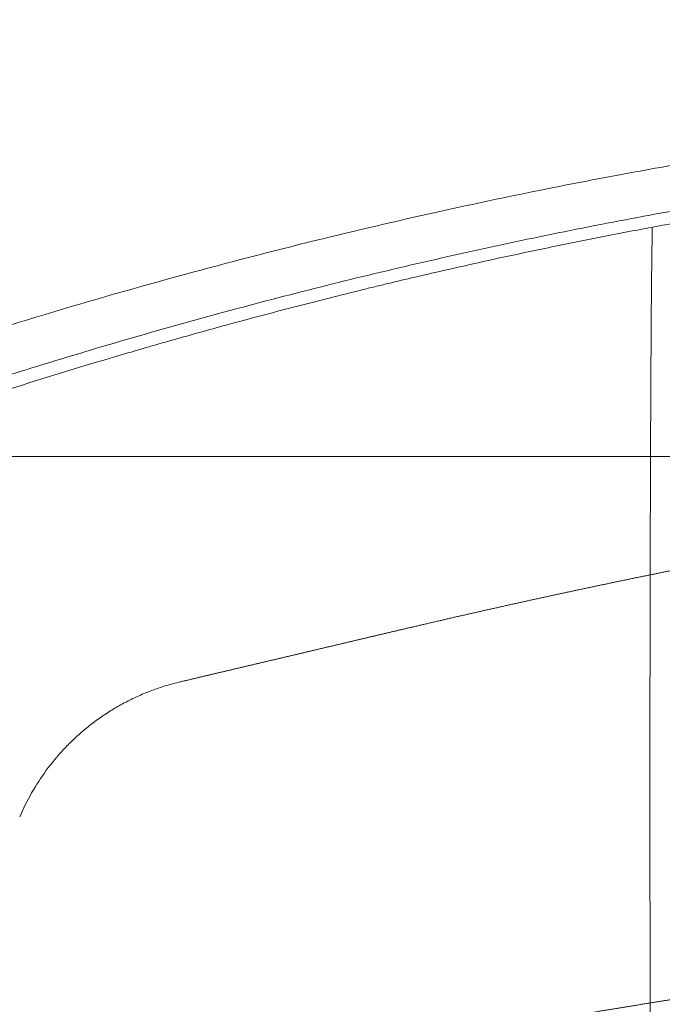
# Model space of a CAD drawing. Header units: millimetres. Extents: x 0 to 594, y 0 to 420.
# Tile 187 of 256: x 133 to 147, y 350 to 371. Entities that reach past the tile are written whole.
import ezdxf

# ---------------------------------------------------------------- set-up
doc = ezdxf.new("R2010")
doc.units = ezdxf.units.MM
doc.layers.add('1', color=7, linetype='Continuous', true_color=0xffffff)

msp = doc.modelspace()

# ---------------------------------------------------------------- linework, layer by layer
at = {"layer": '1', "color": 155, "linetype": 'Continuous', "lineweight": 13}
for points, knots in [([(332.998, 371.344), (332.737, 371.347), (332.131, 371.351), (331.184, 371.353), (330.164, 371.356), (329.165, 371.359), (327.765, 371.363), (325.995, 371.367), (323.764, 371.373), (321.541, 371.378), (319.344, 371.383), (317.267, 371.388), (315.318, 371.392), (313.506, 371.395), (311.878, 371.399), (310.387, 371.402), (307.308, 371.407), (302.515, 371.416), (290.286, 371.434), (275.481, 371.44), (258.167, 371.4), (244.052, 371.34), (231.434, 371.257), (220.314, 371.164), (210.692, 371.068), (201.074, 370.951), (191.461, 370.81), (183.779, 370.672), (178.024, 370.554), (174.191, 370.472), (170.36, 370.375), (166.545, 370.243), (162.805, 370.056), (159.199, 369.806), (156.382, 369.548), (154.302, 369.319), (152.839, 369.142), (151.242, 368.928), (149.577, 368.682), (147.852, 368.401), (146.099, 368.09), (144.199, 367.72), (142.007, 367.254), (139.509, 366.669), (136.69, 365.938), (133.68, 365.077), (130.486, 364.07), (127.505, 363.044), (125.605, 362.322), (124.818, 362.012)], [0, 0, 0, 0, 0.003721, 0.00868, 0.013542, 0.018304, 0.022968, 0.033571, 0.043626, 0.054881, 0.065359, 0.075059, 0.084591, 0.093231, 0.100978, 0.107868, 0.114557, 0.145018, 0.176424, 0.289481, 0.356777, 0.424073, 0.491369, 0.537252, 0.583136, 0.62902, 0.674902, 0.720772, 0.739113, 0.757449, 0.775791, 0.794145, 0.812296, 0.829653, 0.846177, 0.853043, 0.859807, 0.867433, 0.876285, 0.884099, 0.89267, 0.901997, 0.912079, 0.925067, 0.939123, 0.954248, 0.970443, 0.987707, 1, 1, 1, 1]), ([(332.987, 370.435), (332.896, 370.436), (332.76, 370.436), (332.579, 370.436), (331.761, 370.439), (330.262, 370.443), (322.994, 370.463), (310.639, 370.489), (296.104, 370.512), (284.475, 370.519), (275.754, 370.516), (267.033, 370.503), (258.311, 370.479), (249.59, 370.444), (240.869, 370.398), (232.147, 370.34), (223.426, 370.27), (214.706, 370.187), (205.988, 370.09), (197.273, 369.974), (190.015, 369.86), (184.212, 369.755), (180.588, 369.683), (177.69, 369.623), (174.793, 369.56), (171.173, 369.474), (166.835, 369.328), (162.503, 369.108), (158.181, 368.784), (153.875, 368.334), (150.306, 367.833), (147.466, 367.353), (144.637, 366.82), (141.124, 366.053), (136.951, 364.978), (133.512, 363.959), (130.786, 363.071), (129.115, 362.494), (128.125, 362.138), (127.81, 362.023)], [0, 0, 0, 0, 0.001316, 0.001976, 0.002636, 0.013193, 0.023751, 0.108212, 0.192672, 0.234902, 0.277133, 0.319363, 0.361593, 0.403823, 0.446054, 0.488284, 0.530514, 0.572745, 0.614975, 0.657205, 0.699435, 0.720551, 0.741666, 0.752223, 0.762781, 0.783896, 0.805011, 0.826126, 0.847241, 0.868356, 0.889472, 0.900029, 0.910587, 0.931702, 0.952817, 0.973932, 0.98449, 0.995047, 1, 1, 1, 1]), ([(146.854, 366.965), (147.337, 367.055), (147.822, 367.142), (148.791, 367.31), (149.277, 367.39), (150.006, 367.507), (150.249, 367.545), (150.736, 367.62), (150.98, 367.656), (151.467, 367.728), (151.711, 367.763), (152.198, 367.832), (152.442, 367.865), (153.175, 367.963), (153.664, 368.026), (154.275, 368.1), (154.398, 368.115), (154.642, 368.144), (154.765, 368.158), (155.132, 368.201), (155.377, 368.228), (156.112, 368.309), (157.093, 368.411), (158.076, 368.503), (158.69, 368.557), (158.936, 368.579), (159.428, 368.62), (159.797, 368.65), (160.535, 368.708), (161.519, 368.78), (162.505, 368.844), (163.491, 368.904), (164.477, 368.96), (165.464, 369.01), (166.205, 369.044), (166.452, 369.055), (166.946, 369.077), (167.193, 369.087), (167.934, 369.117), (168.922, 369.154), (169.911, 369.186), (170.653, 369.209), (171.147, 369.224), (171.642, 369.238), (172.384, 369.258), (173.373, 369.284), (174.363, 369.307), (175.106, 369.324), (175.354, 369.329), (175.849, 369.34), (176.096, 369.346), (176.839, 369.362), (177.334, 369.373), (178.325, 369.394), (178.82, 369.405), (180.306, 369.436), (181.297, 369.456), (182.784, 369.485), (183.28, 369.495), (184.272, 369.514), (184.767, 369.523), (185.759, 369.542), (186.255, 369.551), (187.247, 369.569), (187.743, 369.578), (189.231, 369.604), (190.223, 369.62), (191.712, 369.645), (192.208, 369.653), (193.2, 369.669), (193.697, 369.676), (194.689, 369.692), (195.682, 369.707), (196.675, 369.722), (198.164, 369.743), (199.157, 369.757), (201.143, 369.785), (202.136, 369.798), (204.123, 369.824), (205.116, 369.836), (207.103, 369.86), (208.096, 369.872), (210.083, 369.895), (211.076, 369.906), (213.063, 369.928), (214.057, 369.938), (216.044, 369.959), (217.038, 369.968), (219.025, 369.988), (220.019, 369.997), (222.007, 370.015), (223, 370.024), (224.988, 370.041), (225.982, 370.05), (227.969, 370.066), (228.963, 370.074), (230.951, 370.089), (231.945, 370.097), (233.932, 370.111), (234.926, 370.118), (237.908, 370.138), (239.896, 370.151), (241.883, 370.163)], [0, 0, 0, 0, 0.015625, 0.015625, 0.03125, 0.03125, 0.039063, 0.039063, 0.046875, 0.046875, 0.054688, 0.054688, 0.0625, 0.0625, 0.078125, 0.078125, 0.082031, 0.082031, 0.085938, 0.085938, 0.09375, 0.09375, 0.109375, 0.125, 0.125, 0.128906, 0.132813, 0.140625, 0.140625, 0.15625, 0.171875, 0.171875, 0.1875, 0.203125, 0.203125, 0.210938, 0.210938, 0.21875, 0.21875, 0.234375, 0.25, 0.25, 0.257813, 0.265625, 0.265625, 0.28125, 0.296875, 0.296875, 0.304688, 0.304688, 0.3125, 0.3125, 0.328125, 0.328125, 0.34375, 0.34375, 0.375, 0.375, 0.390625, 0.390625, 0.40625, 0.40625, 0.421875, 0.421875, 0.4375, 0.4375, 0.46875, 0.46875, 0.484375, 0.484375, 0.5, 0.5, 0.515625, 0.53125, 0.53125, 0.5625, 0.5625, 0.59375, 0.59375, 0.625, 0.625, 0.65625, 0.65625, 0.6875, 0.6875, 0.71875, 0.71875, 0.75, 0.75, 0.78125, 0.78125, 0.8125, 0.8125, 0.84375, 0.84375, 0.875, 0.875, 0.90625, 0.90625, 0.9375, 0.9375, 1, 1, 1, 1]), ([(128.694, 362.023), (129.431, 362.288), (130.17, 362.545), (131.098, 362.858), (131.377, 362.952), (131.656, 363.044), (131.842, 363.105), (131.935, 363.136), (132.401, 363.288), (132.774, 363.407), (133.895, 363.762), (134.646, 363.99), (135.586, 364.267), (135.869, 364.35), (136.151, 364.431), (136.34, 364.485), (136.434, 364.512), (136.906, 364.646), (137.284, 364.751), (138.42, 365.061), (139.18, 365.26), (140.132, 365.5), (140.418, 365.571), (140.704, 365.641), (140.895, 365.687), (140.99, 365.711), (141.468, 365.826), (141.851, 365.916), (143, 366.18), (143.768, 366.348), (144.73, 366.548), (144.923, 366.588), (145.308, 366.666), (145.501, 366.704), (146.08, 366.819), (146.467, 366.893), (146.854, 366.965)], [0, 0, 0, 0, 0.125, 0.125, 0.15625, 0.171875, 0.171875, 0.1875, 0.1875, 0.25, 0.25, 0.375, 0.375, 0.40625, 0.421875, 0.421875, 0.4375, 0.4375, 0.5, 0.5, 0.625, 0.625, 0.65625, 0.671875, 0.671875, 0.6875, 0.6875, 0.75, 0.75, 0.875, 0.875, 0.90625, 0.90625, 0.9375, 0.9375, 1, 1, 1, 1]), ([(146.814, 362.023), (146.815, 362.102), (146.815, 362.254), (146.816, 362.47), (146.817, 362.605), (146.817, 362.704), (146.817, 362.753), (146.818, 362.809), (146.818, 362.836), (146.818, 362.85), (146.818, 362.856), (146.818, 362.858), (146.818, 362.858), (146.818, 362.859), (146.818, 362.859), (146.818, 362.859), (146.818, 362.859), (146.818, 362.859), (146.818, 362.859), (146.818, 362.86), (146.818, 362.862), (146.818, 362.883), (146.818, 362.904), (146.818, 362.943), (146.818, 362.963), (146.818, 363.021), (146.819, 363.059), (146.819, 363.171), (146.82, 363.317), (146.821, 363.524), (146.822, 363.655), (146.822, 363.75), (146.822, 363.79), (146.823, 363.829), (146.823, 363.838), (146.823, 363.839), (146.823, 363.839), (146.823, 363.839), (146.823, 363.839), (146.823, 363.839), (146.823, 363.839), (146.823, 363.84), (146.823, 363.843), (146.823, 363.85), (146.823, 363.873), (146.823, 363.962), (146.824, 364.044), (146.825, 364.238), (146.826, 364.363), (146.827, 364.492), (146.827, 364.5), (146.827, 364.509), (146.827, 364.51), (146.827, 364.51), (146.827, 364.511), (146.827, 364.511), (146.827, 364.511), (146.827, 364.511), (146.827, 364.514), (146.827, 364.52), (146.827, 364.541), (146.827, 364.591), (146.828, 364.697), (146.829, 364.786), (146.83, 364.959), (146.831, 365.181), (146.834, 365.488), (146.836, 365.675), (146.837, 365.775), (146.837, 365.789), (146.837, 365.803), (146.837, 365.806), (146.837, 365.806), (146.837, 365.806), (146.837, 365.806), (146.837, 365.806), (146.837, 365.806), (146.837, 365.807), (146.837, 365.808), (146.837, 365.81), (146.837, 365.819), (146.837, 365.849), (146.838, 365.923), (146.839, 365.989), (146.84, 366.118), (146.842, 366.279), (146.845, 366.494), (146.848, 366.68), (146.851, 366.838), (146.853, 366.926), (146.854, 366.965)], [0, 0, 0, 0, 0.03125, 0.0625, 0.09375, 0.09375, 0.109375, 0.117187, 0.121094, 0.123047, 0.124023, 0.124146, 0.124149, 0.124149, 0.124153, 0.124153, 0.124161, 0.124176, 0.124207, 0.124268, 0.124512, 0.125, 0.132812, 0.132812, 0.140625, 0.140625, 0.15625, 0.15625, 0.1875, 0.21875, 0.25, 0.25, 0.265625, 0.269531, 0.27002, 0.270081, 0.270096, 0.270096, 0.270111, 0.270111, 0.270142, 0.270264, 0.270508, 0.271484, 0.273437, 0.28125, 0.3125, 0.3125, 0.375, 0.375, 0.378906, 0.379395, 0.379517, 0.379547, 0.379547, 0.379578, 0.379578, 0.379639, 0.379883, 0.380859, 0.382812, 0.390625, 0.40625, 0.4375, 0.4375, 0.5, 0.5625, 0.625, 0.625, 0.632813, 0.634766, 0.634888, 0.634949, 0.634964, 0.634964, 0.634979, 0.634979, 0.63501, 0.635254, 0.635742, 0.636719, 0.640625, 0.65625, 0.6875, 0.6875, 0.75, 0.8125, 0.875, 0.9375, 1, 1, 1, 1]), ([(146.814, 362.023), (146.416, 362.023), (146.017, 362.023), (145.22, 362.023), (144.822, 362.023), (144.025, 362.023), (143.627, 362.023), (143.029, 362.023), (142.83, 362.023), (142.432, 362.023), (142.233, 362.023), (141.984, 362.023), (141.934, 362.023), (141.834, 362.023), (141.785, 362.023), (141.635, 362.023), (141.536, 362.023), (141.238, 362.023), (141.039, 362.023), (140.642, 362.023), (140.443, 362.023), (140.047, 362.023), (139.849, 362.023), (139.454, 362.023), (139.256, 362.023), (138.862, 362.023), (138.665, 362.023), (138.271, 362.023), (138.075, 362.023), (137.682, 362.023), (137.486, 362.023), (137.095, 362.023), (136.899, 362.023), (136.509, 362.023), (136.314, 362.023), (135.925, 362.023), (135.731, 362.023), (135.344, 362.023), (135.15, 362.023), (134.764, 362.023), (134.572, 362.023), (134.188, 362.023), (133.996, 362.023), (133.757, 362.023), (133.685, 362.023), (133.614, 362.023), (133.566, 362.023), (133.542, 362.023), (133.423, 362.023), (133.328, 362.023), (133.044, 362.023), (132.856, 362.023), (132.576, 362.023), (132.483, 362.023), (132.298, 362.023), (132.206, 362.023), (132.023, 362.023), (131.931, 362.023), (131.75, 362.023), (131.659, 362.023), (131.479, 362.023), (131.39, 362.023), (131.212, 362.023), (131.123, 362.023), (130.948, 362.023), (130.86, 362.023), (130.752, 362.023), (130.719, 362.023), (130.687, 362.023), (130.665, 362.023), (130.654, 362.023), (130.6, 362.023), (130.557, 362.023), (130.43, 362.023), (130.345, 362.023), (130.179, 362.023), (130.096, 362.023), (129.934, 362.023), (129.854, 362.023), (129.696, 362.023), (129.619, 362.023), (129.466, 362.023), (129.391, 362.023), (129.243, 362.023), (129.17, 362.023), (129.029, 362.023), (128.959, 362.023), (128.874, 362.023), (128.857, 362.023), (128.824, 362.023), (128.774, 362.023), (128.726, 362.023), (128.694, 362.023)], [0, 0, 0, 0, 0.0625, 0.0625, 0.125, 0.125, 0.1875, 0.1875, 0.21875, 0.21875, 0.25, 0.25, 0.257813, 0.257813, 0.265625, 0.265625, 0.28125, 0.28125, 0.3125, 0.3125, 0.34375, 0.34375, 0.375, 0.375, 0.40625, 0.40625, 0.4375, 0.4375, 0.46875, 0.46875, 0.5, 0.5, 0.53125, 0.53125, 0.5625, 0.5625, 0.59375, 0.59375, 0.625, 0.625, 0.65625, 0.65625, 0.6875, 0.6875, 0.695313, 0.699219, 0.699219, 0.703125, 0.703125, 0.71875, 0.71875, 0.75, 0.75, 0.765625, 0.765625, 0.78125, 0.78125, 0.796875, 0.796875, 0.8125, 0.8125, 0.828125, 0.828125, 0.84375, 0.84375, 0.859375, 0.859375, 0.863281, 0.865234, 0.865234, 0.867188, 0.867188, 0.875, 0.875, 0.890625, 0.890625, 0.90625, 0.90625, 0.921875, 0.921875, 0.9375, 0.9375, 0.953125, 0.953125, 0.96875, 0.96875, 0.984375, 0.984375, 0.988281, 0.988281, 0.992188, 1, 1, 1, 1]), ([(146.807, 359.47), (146.822, 359.473), (146.852, 359.479), (146.897, 359.488), (146.942, 359.497), (146.987, 359.506), (147.032, 359.516), (147.077, 359.525), (147.122, 359.534), (147.167, 359.543), (147.212, 359.552), (147.257, 359.561), (147.302, 359.57), (147.347, 359.579), (147.392, 359.588), (147.437, 359.597), (147.482, 359.607), (147.527, 359.616), (147.572, 359.625), (147.617, 359.634), (147.662, 359.643), (147.707, 359.652), (147.752, 359.661), (147.797, 359.669), (147.842, 359.678), (147.887, 359.687), (147.932, 359.696), (147.977, 359.705), (148.022, 359.714), (148.067, 359.723), (148.113, 359.732), (148.158, 359.741), (148.203, 359.75), (148.248, 359.758), (148.293, 359.767), (148.338, 359.776), (148.383, 359.785), (148.428, 359.794), (148.473, 359.803), (148.518, 359.811), (148.563, 359.82), (148.608, 359.829), (148.653, 359.838), (148.698, 359.846), (148.744, 359.855), (148.789, 359.864), (148.834, 359.872), (148.879, 359.881), (148.924, 359.89), (148.969, 359.899), (149.014, 359.907), (149.059, 359.916), (149.104, 359.924), (149.149, 359.933), (149.195, 359.942), (149.24, 359.95), (149.285, 359.959), (149.33, 359.967), (149.375, 359.976), (149.42, 359.985), (149.465, 359.993), (149.51, 360.002), (149.555, 360.01), (149.601, 360.019), (149.646, 360.027), (149.691, 360.036), (149.736, 360.044), (149.781, 360.053), (149.826, 360.061), (149.871, 360.069), (149.917, 360.078), (149.962, 360.086), (150.007, 360.095), (150.052, 360.103), (150.097, 360.112), (150.142, 360.12), (150.187, 360.128), (150.233, 360.137), (150.278, 360.145), (150.323, 360.153), (150.368, 360.162), (150.413, 360.17), (150.458, 360.178), (150.504, 360.187), (150.549, 360.195), (150.594, 360.203), (150.639, 360.211), (150.684, 360.22), (150.729, 360.228), (150.775, 360.236), (150.82, 360.244), (150.865, 360.252), (150.91, 360.261), (150.955, 360.269), (151.001, 360.277), (151.046, 360.285), (151.091, 360.293), (151.136, 360.301), (151.181, 360.309), (151.227, 360.318), (151.272, 360.326), (151.317, 360.334), (151.362, 360.342), (151.407, 360.35), (151.453, 360.358), (151.498, 360.366), (151.543, 360.374), (151.588, 360.382), (151.634, 360.39), (151.679, 360.398), (151.724, 360.406), (151.769, 360.414), (151.814, 360.422), (151.86, 360.43), (151.905, 360.438), (151.95, 360.446), (151.995, 360.454), (152.041, 360.461), (152.086, 360.469), (152.131, 360.477), (152.176, 360.485), (152.222, 360.493), (152.267, 360.501), (152.312, 360.509), (152.357, 360.516), (152.403, 360.524), (152.448, 360.532), (152.493, 360.54), (152.538, 360.548), (152.584, 360.555), (152.629, 360.563), (152.674, 360.571), (152.72, 360.579), (152.765, 360.586), (152.81, 360.594), (152.855, 360.602), (152.901, 360.609), (152.946, 360.617), (152.991, 360.625), (153.036, 360.632), (153.082, 360.64), (153.127, 360.648), (153.172, 360.655), (153.218, 360.663), (153.263, 360.67), (153.308, 360.678), (153.354, 360.686), (153.553, 360.719), (153.908, 360.778), (154.417, 360.86), (154.926, 360.941), (155.436, 361.021), (155.946, 361.1), (156.456, 361.176), (156.966, 361.252), (157.477, 361.326), (157.988, 361.399), (158.499, 361.47), (159.01, 361.539), (159.522, 361.608), (159.894, 361.656), (160.127, 361.686), (160.22, 361.698), (160.313, 361.71), (160.406, 361.722), (160.499, 361.734), (160.592, 361.745), (160.685, 361.757), (160.778, 361.769), (160.872, 361.78), (160.965, 361.792), (161.058, 361.803), (161.151, 361.815), (161.244, 361.826), (161.337, 361.838), (161.43, 361.849), (161.524, 361.86), (161.617, 361.871), (161.71, 361.882), (161.803, 361.894), (161.896, 361.905), (161.99, 361.916), (162.083, 361.927), (162.176, 361.938), (162.269, 361.948), (162.362, 361.959), (162.456, 361.97), (162.549, 361.981), (162.642, 361.992), (162.735, 362.002), (162.829, 362.013), (162.891, 362.02), (162.922, 362.023)], [0, 0, 0, 0, 0.002815, 0.005629, 0.008444, 0.011258, 0.014073, 0.016887, 0.019702, 0.022516, 0.025331, 0.028145, 0.03096, 0.033774, 0.036589, 0.039403, 0.042218, 0.045032, 0.047847, 0.050661, 0.053476, 0.05629, 0.059105, 0.061919, 0.064734, 0.067548, 0.070363, 0.073177, 0.075992, 0.078807, 0.081621, 0.084436, 0.08725, 0.090065, 0.09288, 0.095695, 0.098509, 0.101324, 0.104139, 0.106954, 0.109768, 0.112583, 0.115398, 0.118213, 0.121027, 0.123842, 0.126657, 0.129472, 0.132287, 0.135101, 0.137916, 0.140731, 0.143546, 0.14636, 0.149175, 0.15199, 0.154805, 0.157619, 0.160434, 0.163249, 0.166063, 0.168878, 0.171693, 0.174507, 0.177322, 0.180137, 0.182951, 0.185766, 0.188581, 0.191395, 0.19421, 0.197024, 0.199839, 0.202654, 0.205468, 0.208283, 0.211097, 0.213912, 0.216727, 0.219541, 0.222356, 0.22517, 0.227985, 0.230799, 0.233614, 0.236429, 0.239243, 0.242058, 0.244872, 0.247687, 0.250501, 0.253316, 0.25613, 0.258945, 0.261759, 0.264574, 0.267389, 0.270203, 0.273018, 0.275832, 0.278647, 0.281461, 0.284276, 0.28709, 0.289905, 0.292719, 0.295534, 0.298348, 0.301163, 0.303977, 0.306792, 0.309606, 0.312421, 0.315235, 0.31805, 0.320865, 0.323679, 0.326494, 0.329308, 0.332123, 0.334937, 0.337752, 0.340567, 0.343381, 0.346196, 0.34901, 0.351825, 0.35464, 0.357454, 0.360269, 0.363083, 0.365898, 0.368713, 0.371527, 0.374342, 0.377157, 0.379971, 0.382786, 0.385601, 0.388415, 0.39123, 0.394045, 0.39686, 0.399674, 0.402489, 0.405304, 0.408119, 0.410934, 0.442546, 0.474158, 0.505767, 0.537375, 0.568984, 0.600594, 0.632204, 0.663815, 0.695426, 0.727037, 0.758647, 0.790257, 0.821867, 0.827613, 0.833359, 0.839106, 0.844852, 0.850598, 0.856344, 0.86209, 0.867836, 0.873583, 0.879329, 0.885075, 0.890821, 0.896567, 0.902314, 0.90806, 0.913806, 0.919552, 0.925298, 0.931045, 0.936791, 0.942537, 0.948283, 0.95403, 0.959776, 0.965522, 0.971268, 0.977015, 0.982761, 0.988507, 0.994254, 1, 1, 1, 1]), ([(146.807, 359.47), (146.807, 359.474), (146.807, 359.482), (146.807, 359.494), (146.807, 359.506), (146.807, 359.518), (146.807, 359.53), (146.807, 359.542), (146.807, 359.554), (146.807, 359.566), (146.807, 359.579), (146.807, 359.591), (146.807, 359.604), (146.807, 359.616), (146.807, 359.629), (146.807, 359.641), (146.807, 359.654), (146.807, 359.667), (146.807, 359.679), (146.807, 359.692), (146.807, 359.705), (146.808, 359.718), (146.808, 359.731), (146.808, 359.744), (146.808, 359.757), (146.808, 359.77), (146.808, 359.783), (146.808, 359.797), (146.808, 359.81), (146.808, 359.823), (146.808, 359.837), (146.808, 359.85), (146.808, 359.955), (146.809, 360.138), (146.809, 360.385), (146.81, 360.596), (146.81, 360.771), (146.811, 360.884), (146.811, 360.946), (146.811, 360.968), (146.811, 360.991), (146.811, 361.014), (146.811, 361.037), (146.811, 361.059), (146.811, 361.082), (146.811, 361.104), (146.811, 361.126), (146.811, 361.148), (146.811, 361.17), (146.811, 361.192), (146.812, 361.214), (146.812, 361.236), (146.812, 361.258), (146.812, 361.28), (146.812, 361.301), (146.812, 361.323), (146.812, 361.344), (146.812, 361.366), (146.812, 361.387), (146.812, 361.408), (146.812, 361.429), (146.812, 361.45), (146.812, 361.471), (146.812, 361.492), (146.813, 361.513), (146.813, 361.533), (146.813, 361.554), (146.813, 361.574), (146.813, 361.595), (146.813, 361.615), (146.813, 361.635), (146.813, 361.655), (146.813, 361.676), (146.813, 361.696), (146.813, 361.716), (146.813, 361.735), (146.813, 361.755), (146.813, 361.775), (146.813, 361.794), (146.814, 361.814), (146.814, 361.833), (146.814, 361.853), (146.814, 361.872), (146.814, 361.891), (146.814, 361.91), (146.814, 361.929), (146.814, 361.948), (146.814, 361.967), (146.814, 361.986), (146.814, 362.005), (146.814, 362.017), (146.814, 362.023)], [0, 0, 0, 0, 0.004397, 0.008816, 0.013257, 0.01772, 0.022205, 0.026712, 0.031242, 0.035794, 0.040368, 0.044964, 0.049583, 0.054223, 0.058886, 0.063571, 0.068278, 0.073008, 0.077759, 0.082533, 0.087329, 0.092147, 0.096987, 0.10185, 0.106735, 0.111642, 0.116571, 0.121523, 0.126497, 0.131493, 0.136511, 0.141551, 0.146614, 0.254086, 0.34848, 0.429776, 0.497951, 0.55298, 0.56202, 0.571037, 0.58003, 0.589, 0.597947, 0.606871, 0.615771, 0.624648, 0.633501, 0.642332, 0.651139, 0.659922, 0.668683, 0.67742, 0.686134, 0.694824, 0.703492, 0.712136, 0.720756, 0.729354, 0.737928, 0.746479, 0.755006, 0.76351, 0.771991, 0.780449, 0.788883, 0.797295, 0.805682, 0.814047, 0.822388, 0.830706, 0.839001, 0.847272, 0.85552, 0.863745, 0.871946, 0.880124, 0.888279, 0.896411, 0.904519, 0.912604, 0.920666, 0.928704, 0.936719, 0.944711, 0.952679, 0.960624, 0.968546, 0.976445, 0.98432, 0.992172, 1, 1, 1, 1]), ([(162.922, 362.023), (162.252, 362.023), (161.581, 362.023), (160.576, 362.023), (159.905, 362.023), (159.235, 362.023), (158.564, 362.023), (158.229, 362.023), (157.559, 362.023), (157.223, 362.023), (156.553, 362.023), (156.217, 362.023), (155.546, 362.023), (155.211, 362.023), (154.54, 362.023), (154.204, 362.023), (153.533, 362.023), (153.198, 362.023), (152.526, 362.023), (152.191, 362.023), (151.519, 362.023), (151.183, 362.023), (150.512, 362.023), (150.176, 362.023), (149.504, 362.023), (149.168, 362.023), (148.496, 362.023), (148.159, 362.023), (147.487, 362.023), (147.151, 362.023), (146.814, 362.023)], [0, 0, 0, 0, 0.125, 0.125, 0.1875, 0.25, 0.25, 0.3125, 0.3125, 0.375, 0.375, 0.4375, 0.4375, 0.5, 0.5, 0.5625, 0.5625, 0.625, 0.625, 0.6875, 0.6875, 0.75, 0.75, 0.8125, 0.8125, 0.875, 0.875, 0.9375, 0.9375, 1, 1, 1, 1]), ([(146.807, 359.47), (146.778, 359.464), (146.719, 359.452), (146.631, 359.434), (146.544, 359.416), (146.456, 359.398), (146.368, 359.379), (146.28, 359.361), (146.192, 359.343), (146.105, 359.325), (146.017, 359.307), (145.929, 359.288), (145.842, 359.27), (145.754, 359.251), (145.666, 359.233), (145.578, 359.214), (145.491, 359.196), (145.403, 359.177), (145.315, 359.159), (145.228, 359.14), (145.14, 359.121), (145.053, 359.102), (144.965, 359.084), (144.877, 359.065), (144.79, 359.046), (144.702, 359.027), (144.614, 359.008), (144.527, 358.989), (144.439, 358.97), (144.352, 358.951), (144.264, 358.931), (144.177, 358.912), (144.089, 358.893), (144.002, 358.874), (143.914, 358.854), (143.827, 358.835), (143.739, 358.815), (143.652, 358.796), (143.564, 358.776), (143.477, 358.757), (143.389, 358.737), (143.302, 358.718), (143.214, 358.698), (143.127, 358.678), (143.04, 358.658), (142.952, 358.638), (142.865, 358.619), (142.778, 358.599), (142.69, 358.579), (142.603, 358.559), (142.515, 358.539), (142.428, 358.518), (142.341, 358.498), (142.254, 358.478), (142.166, 358.458), (142.079, 358.438), (141.992, 358.417), (141.904, 358.397), (141.817, 358.377), (141.736, 358.358), (141.662, 358.341), (141.595, 358.325), (141.527, 358.309), (141.46, 358.293), (141.392, 358.278), (141.325, 358.262), (141.257, 358.246), (141.19, 358.23), (141.123, 358.214), (141.055, 358.198), (140.988, 358.182), (140.92, 358.166), (140.853, 358.151), (140.785, 358.135), (140.718, 358.119), (140.65, 358.103), (140.583, 358.087), (140.515, 358.071), (140.448, 358.055), (140.38, 358.039), (140.313, 358.023), (140.246, 358.007), (140.178, 357.991), (140.111, 357.975), (140.043, 357.959), (139.976, 357.943), (139.908, 357.927), (139.841, 357.912), (139.773, 357.896), (139.706, 357.88), (139.638, 357.864), (139.571, 357.848), (139.503, 357.832), (139.436, 357.816), (139.368, 357.8), (139.301, 357.784), (139.234, 357.768), (139.166, 357.752), (139.099, 357.736), (139.031, 357.72), (138.964, 357.704), (138.896, 357.688), (138.829, 357.672), (138.761, 357.656), (138.694, 357.64), (138.626, 357.624), (138.559, 357.609), (138.491, 357.593), (138.424, 357.577), (138.356, 357.561), (138.289, 357.545), (138.221, 357.529), (138.154, 357.513), (138.086, 357.497), (138.019, 357.481), (137.951, 357.465), (137.884, 357.449), (137.816, 357.433), (137.749, 357.417), (137.681, 357.401), (137.613, 357.385), (137.546, 357.37), (137.478, 357.354), (137.411, 357.338), (137.343, 357.322), (137.276, 357.306), (137.208, 357.29), (137.141, 357.274), (137.073, 357.258), (137.006, 357.242), (136.938, 357.226), (136.871, 357.21), (136.803, 357.194), (136.736, 357.178), (136.691, 357.168), (136.668, 357.162)], [0, 0, 0, 0, 0.008621, 0.017242, 0.025863, 0.034483, 0.043104, 0.051725, 0.060346, 0.068966, 0.077587, 0.086208, 0.094828, 0.103449, 0.11207, 0.12069, 0.129311, 0.137931, 0.146552, 0.155173, 0.163793, 0.172414, 0.181035, 0.189655, 0.198276, 0.206896, 0.215517, 0.224138, 0.232758, 0.241379, 0.25, 0.25862, 0.267241, 0.275862, 0.284483, 0.293103, 0.301724, 0.310345, 0.318966, 0.327587, 0.336207, 0.344828, 0.353449, 0.36207, 0.37069, 0.379311, 0.387932, 0.396553, 0.405173, 0.413794, 0.422415, 0.431035, 0.439656, 0.448277, 0.456897, 0.465518, 0.474139, 0.482759, 0.49138, 0.5, 0.506667, 0.513334, 0.52, 0.526667, 0.533334, 0.54, 0.546667, 0.553333, 0.56, 0.566667, 0.573333, 0.58, 0.586667, 0.593333, 0.6, 0.606666, 0.613333, 0.62, 0.626666, 0.633333, 0.64, 0.646666, 0.653333, 0.66, 0.666666, 0.673333, 0.68, 0.686666, 0.693333, 0.7, 0.706666, 0.713333, 0.72, 0.726666, 0.733333, 0.74, 0.746667, 0.753333, 0.76, 0.766667, 0.773333, 0.78, 0.786667, 0.793333, 0.8, 0.806667, 0.813333, 0.82, 0.826667, 0.833333, 0.84, 0.846667, 0.853333, 0.86, 0.866667, 0.873333, 0.88, 0.886667, 0.893333, 0.9, 0.906667, 0.913333, 0.92, 0.926667, 0.933333, 0.94, 0.946667, 0.953333, 0.96, 0.966667, 0.973333, 0.98, 0.986667, 0.993333, 1, 1, 1, 1]), ([(146.807, 350.24), (146.807, 350.244), (146.807, 350.251), (146.807, 350.262), (146.807, 350.273), (146.807, 350.284), (146.806, 350.295), (146.806, 350.306), (146.806, 350.317), (146.806, 350.328), (146.806, 350.339), (146.806, 350.35), (146.806, 350.361), (146.806, 350.372), (146.806, 350.383), (146.806, 350.394), (146.806, 350.405), (146.806, 350.416), (146.806, 350.427), (146.806, 350.438), (146.806, 350.45), (146.806, 350.461), (146.806, 350.472), (146.806, 350.483), (146.806, 350.494), (146.806, 350.505), (146.806, 350.516), (146.806, 350.528), (146.806, 350.539), (146.806, 350.55), (146.806, 350.561), (146.806, 350.572), (146.806, 350.583), (146.806, 350.595), (146.806, 350.606), (146.806, 350.617), (146.806, 350.628), (146.806, 350.64), (146.806, 350.651), (146.806, 350.662), (146.806, 350.673), (146.806, 350.685), (146.806, 350.696), (146.806, 350.707), (146.806, 350.719), (146.806, 350.73), (146.806, 350.741), (146.806, 350.753), (146.806, 350.764), (146.806, 350.775), (146.806, 350.787), (146.806, 350.798), (146.806, 350.809), (146.805, 350.821), (146.805, 350.832), (146.805, 350.843), (146.805, 350.855), (146.805, 350.866), (146.805, 350.878), (146.805, 350.889), (146.805, 350.901), (146.805, 350.912), (146.805, 350.924), (146.805, 350.935), (146.805, 350.946), (146.805, 350.958), (146.805, 350.969), (146.805, 350.981), (146.805, 350.992), (146.805, 351.004), (146.805, 351.015), (146.805, 351.027), (146.805, 351.039), (146.805, 351.05), (146.805, 351.062), (146.805, 351.073), (146.805, 351.085), (146.805, 351.096), (146.805, 351.108), (146.805, 351.12), (146.805, 351.131), (146.805, 351.143), (146.805, 351.154), (146.805, 351.166), (146.805, 351.178), (146.805, 351.189), (146.805, 351.201), (146.805, 351.213), (146.805, 351.224), (146.805, 351.236), (146.805, 351.248), (146.805, 351.259), (146.805, 351.271), (146.805, 351.283), (146.805, 351.295), (146.805, 351.306), (146.805, 351.318), (146.805, 351.33), (146.805, 351.341), (146.805, 351.353), (146.805, 351.365), (146.805, 351.377), (146.805, 351.389), (146.805, 351.4), (146.805, 351.412), (146.804, 351.424), (146.804, 351.436), (146.804, 351.448), (146.804, 351.459), (146.804, 351.471), (146.804, 351.483), (146.804, 351.495), (146.804, 351.507), (146.804, 351.519), (146.804, 351.531), (146.804, 351.543), (146.804, 351.554), (146.804, 351.566), (146.804, 351.578), (146.804, 351.59), (146.804, 351.602), (146.804, 351.614), (146.804, 351.626), (146.804, 351.638), (146.804, 351.65), (146.804, 351.662), (146.804, 351.674), (146.804, 351.686), (146.804, 351.698), (146.804, 351.71), (146.804, 351.722), (146.804, 351.734), (146.804, 351.746), (146.804, 351.877), (146.804, 352.13), (146.803, 352.509), (146.803, 352.896), (146.803, 353.291), (146.802, 353.695), (146.802, 354.026), (146.802, 354.285), (146.802, 354.468), (146.802, 354.654), (146.802, 354.843), (146.802, 355.035), (146.802, 355.231), (146.802, 355.429), (146.802, 355.63), (146.802, 355.834), (146.802, 356.041), (146.803, 356.25), (146.803, 356.474), (146.803, 356.715), (146.803, 356.976), (146.803, 357.248), (146.804, 357.532), (146.804, 357.826), (146.805, 358.131), (146.805, 358.446), (146.805, 358.663), (146.806, 358.78), (146.806, 358.795), (146.806, 358.809), (146.806, 358.824), (146.806, 358.838), (146.806, 358.853), (146.806, 358.868), (146.806, 358.884), (146.806, 358.899), (146.806, 358.915), (146.806, 358.931), (146.806, 358.947), (146.806, 358.963), (146.806, 358.979), (146.806, 358.996), (146.806, 359.013), (146.806, 359.03), (146.806, 359.047), (146.806, 359.064), (146.806, 359.081), (146.806, 359.099), (146.806, 359.117), (146.806, 359.135), (146.806, 359.153), (146.806, 359.172), (146.806, 359.19), (146.806, 359.209), (146.806, 359.228), (146.807, 359.247), (146.807, 359.267), (146.807, 359.286), (146.807, 359.306), (146.807, 359.326), (146.807, 359.346), (146.807, 359.366), (146.807, 359.386), (146.807, 359.407), (146.807, 359.428), (146.807, 359.449), (146.807, 359.463), (146.807, 359.47)], [0, 0, 0, 0, 0.001247, 0.002494, 0.003741, 0.004989, 0.006238, 0.007487, 0.008737, 0.009987, 0.011237, 0.012488, 0.013739, 0.014991, 0.016244, 0.017497, 0.01875, 0.020004, 0.021258, 0.022513, 0.023768, 0.025024, 0.02628, 0.027537, 0.028794, 0.030052, 0.03131, 0.032569, 0.033828, 0.035088, 0.036348, 0.037608, 0.038869, 0.040131, 0.041393, 0.042656, 0.043919, 0.045182, 0.046446, 0.047711, 0.048976, 0.050241, 0.051507, 0.052774, 0.054041, 0.055308, 0.056576, 0.057845, 0.059114, 0.060383, 0.061653, 0.062923, 0.064194, 0.065466, 0.066738, 0.06801, 0.069283, 0.070556, 0.07183, 0.073105, 0.07438, 0.075655, 0.076931, 0.078207, 0.079484, 0.080762, 0.08204, 0.083318, 0.084597, 0.085876, 0.087156, 0.088437, 0.089717, 0.090999, 0.092281, 0.093563, 0.094846, 0.09613, 0.097413, 0.098698, 0.099983, 0.101268, 0.102554, 0.103841, 0.105128, 0.106415, 0.107703, 0.108992, 0.110281, 0.11157, 0.11286, 0.114151, 0.115442, 0.116733, 0.118026, 0.119318, 0.120611, 0.121905, 0.123199, 0.124494, 0.125789, 0.127084, 0.128381, 0.129677, 0.130975, 0.132272, 0.133571, 0.134869, 0.136169, 0.137468, 0.138769, 0.14007, 0.141371, 0.142673, 0.143975, 0.145278, 0.146582, 0.147886, 0.14919, 0.150495, 0.151801, 0.153107, 0.154414, 0.155721, 0.157028, 0.158336, 0.159645, 0.160954, 0.162264, 0.163574, 0.164885, 0.166197, 0.167509, 0.168821, 0.209026, 0.249868, 0.291363, 0.333528, 0.376381, 0.419943, 0.438967, 0.458316, 0.47799, 0.49799, 0.518315, 0.538966, 0.559944, 0.581248, 0.60288, 0.624841, 0.647131, 0.669751, 0.696369, 0.724338, 0.753658, 0.78433, 0.816356, 0.84974, 0.884484, 0.920596, 0.922156, 0.923738, 0.925341, 0.926967, 0.928614, 0.930283, 0.931974, 0.933687, 0.935421, 0.937177, 0.938955, 0.940755, 0.942576, 0.94442, 0.946285, 0.948171, 0.95008, 0.952011, 0.953963, 0.955937, 0.957933, 0.959951, 0.96199, 0.964051, 0.966134, 0.968239, 0.970366, 0.972515, 0.974685, 0.976877, 0.979091, 0.981327, 0.983585, 0.985864, 0.988165, 0.990489, 0.992834, 0.995201, 0.997589, 1, 1, 1, 1]), ([(136.668, 357.162), (136.57, 357.139), (136.474, 357.113), (136.282, 357.056), (136.188, 357.024), (136.001, 356.956), (135.909, 356.919), (135.727, 356.84), (135.637, 356.797), (135.461, 356.708), (135.375, 356.661), (135.205, 356.562), (135.122, 356.51), (134.959, 356.401), (134.879, 356.345), (134.723, 356.227), (134.647, 356.166), (134.499, 356.04), (134.427, 355.975), (134.287, 355.841), (134.219, 355.773), (134.021, 355.56), (133.897, 355.411), (133.669, 355.1), (133.563, 354.938), (133.371, 354.603), (133.285, 354.429), (133.209, 354.25)], [0, 0, 0, 0, 0.0625, 0.0625, 0.125, 0.125, 0.1875, 0.1875, 0.25, 0.25, 0.3125, 0.3125, 0.375, 0.375, 0.4375, 0.4375, 0.5, 0.5, 0.5625, 0.5625, 0.625, 0.625, 0.75, 0.75, 0.875, 0.875, 1, 1, 1, 1]), ([(182.452, 353.163), (182.433, 353.163), (182.396, 353.163), (182.34, 353.162), (182.284, 353.162), (182.228, 353.162), (182.173, 353.162), (182.117, 353.161), (182.061, 353.161), (182.005, 353.161), (181.949, 353.16), (181.894, 353.16), (181.838, 353.159), (181.782, 353.159), (181.726, 353.159), (181.67, 353.158), (181.615, 353.158), (181.559, 353.157), (181.503, 353.157), (181.447, 353.156), (181.392, 353.156), (181.336, 353.155), (181.28, 353.155), (181.224, 353.154), (181.168, 353.153), (181.113, 353.153), (181.057, 353.152), (181.001, 353.152), (180.945, 353.151), (180.889, 353.151), (180.834, 353.15), (180.778, 353.149), (180.722, 353.149), (180.666, 353.148), (180.611, 353.147), (180.555, 353.146), (180.499, 353.146), (180.443, 353.145), (180.387, 353.144), (180.332, 353.144), (180.276, 353.143), (180.22, 353.142), (180.164, 353.141), (180.108, 353.14), (180.053, 353.14), (179.997, 353.139), (179.941, 353.138), (179.885, 353.137), (179.83, 353.136), (179.774, 353.135), (179.718, 353.134), (179.662, 353.133), (179.606, 353.132), (179.551, 353.131), (179.495, 353.131), (179.439, 353.13), (179.383, 353.129), (179.328, 353.128), (179.272, 353.127), (179.216, 353.126), (179.16, 353.125), (179.104, 353.123), (179.049, 353.122), (178.993, 353.121), (178.937, 353.12), (178.881, 353.119), (178.826, 353.118), (178.77, 353.117), (178.714, 353.116), (178.658, 353.115), (178.603, 353.113), (178.547, 353.112), (178.491, 353.111), (178.435, 353.11), (178.379, 353.109), (178.324, 353.107), (178.268, 353.106), (178.212, 353.105), (178.156, 353.104), (178.101, 353.102), (178.045, 353.101), (177.989, 353.1), (177.933, 353.098), (177.877, 353.097), (177.822, 353.096), (177.766, 353.094), (177.71, 353.093), (177.654, 353.091), (177.599, 353.09), (177.543, 353.089), (177.487, 353.087), (177.431, 353.086), (177.376, 353.084), (177.32, 353.083), (177.264, 353.081), (177.208, 353.08), (177.153, 353.078), (177.097, 353.077), (177.041, 353.075), (176.985, 353.074), (176.93, 353.072), (176.874, 353.07), (176.818, 353.069), (176.762, 353.067), (176.707, 353.066), (176.651, 353.064), (176.595, 353.062), (176.539, 353.061), (176.483, 353.059), (176.428, 353.057), (176.372, 353.056), (176.316, 353.054), (176.26, 353.052), (176.205, 353.05), (176.149, 353.049), (176.093, 353.047), (176.037, 353.045), (175.982, 353.043), (175.926, 353.042), (175.87, 353.04), (175.814, 353.038), (175.759, 353.036), (175.703, 353.034), (175.647, 353.032), (175.592, 353.03), (175.536, 353.029), (175.48, 353.027), (175.424, 353.025), (175.369, 353.023), (175.313, 353.021), (175.257, 353.019), (175.201, 353.017), (175.146, 353.015), (175.09, 353.013), (175.034, 353.011), (174.978, 353.009), (174.923, 353.007), (174.867, 353.005), (174.811, 353.003), (174.755, 353.001), (174.7, 352.999), (174.644, 352.996), (174.588, 352.994), (174.533, 352.992), (174.477, 352.99), (174.421, 352.988), (174.365, 352.986), (174.31, 352.983), (174.254, 352.981), (174.198, 352.979), (174.142, 352.977), (174.087, 352.975), (174.031, 352.972), (173.975, 352.97), (173.92, 352.968), (173.864, 352.965), (173.808, 352.963), (173.752, 352.961), (173.697, 352.958), (173.641, 352.956), (173.585, 352.954), (173.53, 352.951), (172.745, 352.918), (171.232, 352.845), (168.992, 352.716), (166.754, 352.565), (164.519, 352.393), (162.287, 352.199), (160.554, 352.031), (159.318, 351.903), (158.577, 351.824), (157.836, 351.743), (157.096, 351.659), (156.357, 351.573), (155.618, 351.485), (154.88, 351.394), (154.142, 351.301), (153.405, 351.205), (152.669, 351.107), (151.934, 351.007), (151.199, 350.904), (150.465, 350.799), (149.732, 350.692), (149.213, 350.615), (148.908, 350.569), (148.817, 350.555), (148.725, 350.541), (148.634, 350.527), (148.542, 350.513), (148.451, 350.499), (148.359, 350.485), (148.268, 350.471), (148.176, 350.456), (148.085, 350.442), (147.994, 350.428), (147.902, 350.414), (147.811, 350.4), (147.719, 350.385), (147.628, 350.371), (147.537, 350.356), (147.446, 350.342), (147.354, 350.328), (147.263, 350.313), (147.172, 350.299), (147.08, 350.284), (146.989, 350.269), (146.898, 350.255), (146.837, 350.245), (146.807, 350.24)], [0, 0, 0, 0, 0.001553, 0.003106, 0.004658, 0.006211, 0.007764, 0.009317, 0.010869, 0.012422, 0.013975, 0.015528, 0.017081, 0.018633, 0.020186, 0.021739, 0.023292, 0.024845, 0.026397, 0.02795, 0.029503, 0.031056, 0.032608, 0.034161, 0.035714, 0.037267, 0.03882, 0.040372, 0.041925, 0.043478, 0.045031, 0.046584, 0.048136, 0.049689, 0.051242, 0.052795, 0.054348, 0.0559, 0.057453, 0.059006, 0.060559, 0.062112, 0.063664, 0.065217, 0.06677, 0.068323, 0.069876, 0.071428, 0.072981, 0.074534, 0.076087, 0.07764, 0.079192, 0.080745, 0.082298, 0.083851, 0.085404, 0.086956, 0.088509, 0.090062, 0.091615, 0.093168, 0.09472, 0.096273, 0.097826, 0.099379, 0.100932, 0.102485, 0.104037, 0.10559, 0.107143, 0.108696, 0.110249, 0.111801, 0.113354, 0.114907, 0.11646, 0.118013, 0.119566, 0.121118, 0.122671, 0.124224, 0.125777, 0.12733, 0.128882, 0.130435, 0.131988, 0.133541, 0.135094, 0.136647, 0.138199, 0.139752, 0.141305, 0.142858, 0.144411, 0.145963, 0.147516, 0.149069, 0.150622, 0.152175, 0.153727, 0.15528, 0.156833, 0.158386, 0.159939, 0.161491, 0.163044, 0.164597, 0.16615, 0.167703, 0.169255, 0.170808, 0.172361, 0.173914, 0.175467, 0.177019, 0.178572, 0.180125, 0.181678, 0.18323, 0.184783, 0.186336, 0.187889, 0.189442, 0.190994, 0.192547, 0.1941, 0.195653, 0.197206, 0.198758, 0.200311, 0.201864, 0.203417, 0.20497, 0.206522, 0.208075, 0.209628, 0.211181, 0.212734, 0.214286, 0.215839, 0.217392, 0.218945, 0.220497, 0.22205, 0.223603, 0.225156, 0.226709, 0.228261, 0.229814, 0.231367, 0.23292, 0.234473, 0.236025, 0.237578, 0.239131, 0.240684, 0.242237, 0.243789, 0.245342, 0.246895, 0.248448, 0.250001, 0.3125, 0.375, 0.4375, 0.5, 0.5625, 0.625, 0.645833, 0.666667, 0.687501, 0.708334, 0.729167, 0.749999, 0.770833, 0.791666, 0.8125, 0.833334, 0.854167, 0.875, 0.895832, 0.916665, 0.9375, 0.940104, 0.942709, 0.945313, 0.947917, 0.950521, 0.953125, 0.95573, 0.958334, 0.960938, 0.963542, 0.966146, 0.96875, 0.971354, 0.973958, 0.976563, 0.979167, 0.981771, 0.984375, 0.986979, 0.989583, 0.992187, 0.994792, 0.997396, 1, 1, 1, 1]), ([(132.476, 347.512), (132.53, 347.523), (132.638, 347.545), (132.8, 347.579), (132.962, 347.612), (133.123, 347.645), (133.285, 347.678), (133.447, 347.711), (133.609, 347.744), (133.771, 347.778), (133.933, 347.811), (134.094, 347.844), (134.4, 347.907), (134.85, 347.999), (135.444, 348.121), (136.038, 348.243), (136.632, 348.365), (137.227, 348.487), (137.822, 348.608), (138.417, 348.728), (139.013, 348.846), (139.426, 348.927), (139.654, 348.971), (139.699, 348.98), (139.743, 348.988), (139.788, 348.997), (139.832, 349.005), (139.877, 349.014), (139.921, 349.023), (139.966, 349.031), (140.01, 349.04), (140.055, 349.048), (140.099, 349.057), (140.144, 349.065), (140.188, 349.074), (140.233, 349.082), (140.277, 349.091), (140.322, 349.099), (140.366, 349.108), (140.411, 349.116), (140.455, 349.125), (140.5, 349.133), (140.544, 349.142), (140.589, 349.15), (140.633, 349.159), (140.678, 349.167), (140.722, 349.175), (140.767, 349.184), (140.812, 349.192), (140.856, 349.201), (140.901, 349.209), (140.945, 349.217), (140.99, 349.226), (141.034, 349.234), (141.079, 349.243), (141.123, 349.251), (141.168, 349.259), (141.213, 349.268), (141.257, 349.276), (141.302, 349.284), (141.346, 349.292), (141.391, 349.301), (141.436, 349.309), (141.48, 349.317), (141.525, 349.326), (141.569, 349.334), (141.614, 349.342), (141.658, 349.35), (141.703, 349.359), (141.748, 349.367), (141.792, 349.375), (141.837, 349.383), (141.882, 349.391), (141.926, 349.4), (141.971, 349.408), (142.015, 349.416), (142.06, 349.424), (142.105, 349.432), (142.149, 349.44), (142.194, 349.448), (142.239, 349.457), (142.283, 349.465), (142.328, 349.473), (142.372, 349.481), (142.417, 349.489), (142.462, 349.497), (142.506, 349.505), (142.551, 349.513), (142.596, 349.521), (142.64, 349.529), (142.685, 349.537), (142.73, 349.545), (142.774, 349.553), (142.819, 349.561), (142.864, 349.569), (142.908, 349.577), (142.953, 349.585), (142.998, 349.593), (143.043, 349.601), (143.087, 349.609), (143.132, 349.617), (143.177, 349.625), (143.221, 349.633), (143.266, 349.641), (143.311, 349.649), (143.355, 349.657), (143.4, 349.665), (143.445, 349.673), (143.49, 349.681), (143.534, 349.689), (143.579, 349.696), (143.624, 349.704), (143.668, 349.712), (143.713, 349.72), (143.758, 349.728), (143.803, 349.736), (143.847, 349.743), (143.892, 349.751), (143.937, 349.759), (143.982, 349.767), (144.026, 349.775), (144.071, 349.782), (144.116, 349.79), (144.161, 349.798), (144.205, 349.806), (144.25, 349.813), (144.295, 349.821), (144.34, 349.829), (144.385, 349.837), (144.429, 349.844), (144.474, 349.852), (144.519, 349.86), (144.564, 349.867), (144.608, 349.875), (144.653, 349.883), (144.698, 349.89), (144.743, 349.898), (144.788, 349.906), (144.832, 349.913), (144.877, 349.921), (144.922, 349.928), (144.967, 349.936), (145.012, 349.944), (145.056, 349.951), (145.101, 349.959), (145.146, 349.966), (145.191, 349.974), (145.236, 349.981), (145.281, 349.989), (145.325, 349.996), (145.37, 350.004), (145.415, 350.011), (145.46, 350.019), (145.505, 350.026), (145.55, 350.034), (145.595, 350.041), (145.639, 350.049), (145.684, 350.056), (145.729, 350.064), (145.774, 350.071), (145.819, 350.079), (145.864, 350.086), (145.909, 350.094), (145.953, 350.101), (145.998, 350.108), (146.043, 350.116), (146.088, 350.123), (146.133, 350.13), (146.178, 350.138), (146.223, 350.145), (146.268, 350.153), (146.313, 350.16), (146.357, 350.167), (146.402, 350.175), (146.447, 350.182), (146.492, 350.189), (146.537, 350.196), (146.582, 350.204), (146.627, 350.211), (146.672, 350.218), (146.717, 350.226), (146.762, 350.233), (146.792, 350.238), (146.807, 350.24)], [0, 0, 0, 0, 0.011364, 0.022727, 0.034091, 0.045455, 0.056818, 0.068182, 0.079545, 0.090909, 0.102273, 0.113636, 0.125, 0.166667, 0.208333, 0.25, 0.291666, 0.333333, 0.375, 0.416667, 0.458333, 0.5, 0.503105, 0.506211, 0.509317, 0.512422, 0.515528, 0.518633, 0.521739, 0.524845, 0.52795, 0.531056, 0.534161, 0.537267, 0.540372, 0.543478, 0.546584, 0.549689, 0.552795, 0.5559, 0.559006, 0.562112, 0.565217, 0.568323, 0.571428, 0.574534, 0.57764, 0.580745, 0.583851, 0.586956, 0.590062, 0.593168, 0.596273, 0.599379, 0.602484, 0.60559, 0.608695, 0.611801, 0.614907, 0.618012, 0.621118, 0.624223, 0.627329, 0.630435, 0.63354, 0.636646, 0.639751, 0.642857, 0.645963, 0.649068, 0.652174, 0.655279, 0.658385, 0.661491, 0.664596, 0.667702, 0.670807, 0.673913, 0.677019, 0.680124, 0.68323, 0.686335, 0.689441, 0.692547, 0.695652, 0.698758, 0.701863, 0.704969, 0.708074, 0.71118, 0.714286, 0.717391, 0.720497, 0.723602, 0.726708, 0.729814, 0.732919, 0.736025, 0.73913, 0.742236, 0.745342, 0.748447, 0.751553, 0.754658, 0.757764, 0.76087, 0.763975, 0.767081, 0.770186, 0.773292, 0.776398, 0.779503, 0.782609, 0.785714, 0.78882, 0.791925, 0.795031, 0.798137, 0.801242, 0.804348, 0.807453, 0.810559, 0.813665, 0.81677, 0.819876, 0.822981, 0.826087, 0.829193, 0.832298, 0.835404, 0.838509, 0.841615, 0.844721, 0.847826, 0.850932, 0.854037, 0.857143, 0.860249, 0.863354, 0.86646, 0.869565, 0.872671, 0.875777, 0.878882, 0.881988, 0.885093, 0.888199, 0.891304, 0.89441, 0.897516, 0.900621, 0.903727, 0.906832, 0.909938, 0.913044, 0.916149, 0.919255, 0.92236, 0.925466, 0.928572, 0.931677, 0.934783, 0.937888, 0.940994, 0.944099, 0.947205, 0.950311, 0.953416, 0.956522, 0.959627, 0.962733, 0.965839, 0.968944, 0.97205, 0.975155, 0.978261, 0.981366, 0.984472, 0.987578, 0.990683, 0.993789, 0.996894, 1, 1, 1, 1]), ([(146.839, 343.885), (146.839, 343.906), (146.838, 343.985), (146.836, 344.128), (146.834, 344.323), (146.832, 344.532), (146.831, 344.755), (146.829, 344.992), (146.827, 345.242), (146.825, 345.506), (146.823, 345.774), (146.822, 346.045), (146.82, 346.316), (146.819, 346.6), (146.817, 346.894), (146.816, 347.199), (146.815, 347.53), (146.813, 347.89), (146.812, 348.28), (146.811, 348.684), (146.809, 349.103), (146.809, 349.397), (146.808, 349.556), (146.808, 349.576), (146.808, 349.595), (146.808, 349.615), (146.808, 349.635), (146.808, 349.654), (146.808, 349.674), (146.808, 349.694), (146.808, 349.714), (146.808, 349.734), (146.808, 349.754), (146.808, 349.773), (146.808, 349.793), (146.808, 349.813), (146.807, 349.833), (146.807, 349.853), (146.807, 349.873), (146.807, 349.894), (146.807, 349.914), (146.807, 349.934), (146.807, 349.954), (146.807, 349.974), (146.807, 349.995), (146.807, 350.015), (146.807, 350.035), (146.807, 350.056), (146.807, 350.076), (146.807, 350.096), (146.807, 350.117), (146.807, 350.137), (146.807, 350.158), (146.807, 350.178), (146.807, 350.199), (146.807, 350.219), (146.807, 350.233), (146.807, 350.24)], [0, 0, 0, 0, 0.018285, 0.065414, 0.112514, 0.159605, 0.206708, 0.253843, 0.301033, 0.348301, 0.395669, 0.438423, 0.481407, 0.524629, 0.568105, 0.61185, 0.655879, 0.706705, 0.758084, 0.810038, 0.86259, 0.915766, 0.918144, 0.920523, 0.922904, 0.925287, 0.927672, 0.930058, 0.932446, 0.934835, 0.937227, 0.93962, 0.942014, 0.944411, 0.946809, 0.949208, 0.95161, 0.954013, 0.956418, 0.958824, 0.961233, 0.963643, 0.966054, 0.968468, 0.970883, 0.9733, 0.975718, 0.978139, 0.980561, 0.982985, 0.98541, 0.987837, 0.990266, 0.992697, 0.99513, 0.997564, 1, 1, 1, 1])]:
    msp.add_open_spline(points, degree=3, knots=knots, dxfattribs=at)

doc.saveas('drawing.dxf')
